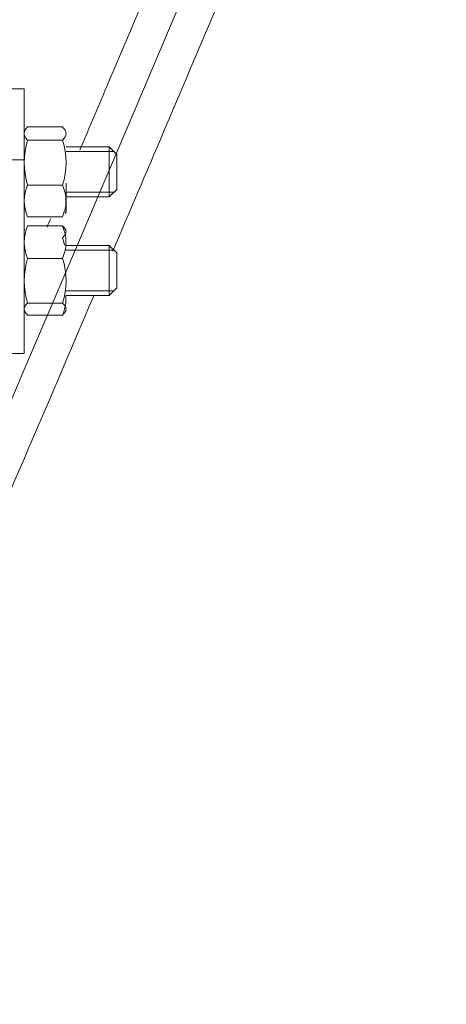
# Model space of a CAD drawing. Header units: millimetres. Extents: x -2674 to -2203, y -551 to -52.
# Tile 133 of 138: x -2279.768 to -2278.915, y -73.739 to -71.769. Entities that reach past the tile are written whole.
import ezdxf
from ezdxf.lldxf.tags import DXFTag

# ---------------------------------------------------------------- set-up
doc = ezdxf.new("R2010")
doc.units = ezdxf.units.MM
doc.layers.add('layer 1', color=7, linetype='Continuous')
tags = doc.linetypes.add('New Line6', pattern=[28.3, 19, -3.1, 3.1, -3.1]).pattern_tags.tags
tags[10:11] = [DXFTag(74, 4), DXFTag(75, 0), DXFTag(340, '0'), DXFTag(46, 1.0), DXFTag(50, 0.0), DXFTag(44, 0.0), DXFTag(45, 0.0)]
tags[8:9] = [DXFTag(74, 4), DXFTag(75, 0), DXFTag(340, '0'), DXFTag(46, 1.0), DXFTag(50, 0.0), DXFTag(44, 0.0), DXFTag(45, 0.0)]
tags[6:7] = [DXFTag(74, 4), DXFTag(75, 0), DXFTag(340, '0'), DXFTag(46, 1.0), DXFTag(50, 0.0), DXFTag(44, 0.0), DXFTag(45, 0.0)]
tags[4:5] = [DXFTag(74, 4), DXFTag(75, 0), DXFTag(340, '0'), DXFTag(46, 1.0), DXFTag(50, 0.0), DXFTag(44, 0.0), DXFTag(45, 0.0)]

msp = doc.modelspace()

# ---------------------------------------------------------------- linework, layer by layer
at = {"layer": 'layer 1', "linetype": 'New Line6', "lineweight": 9}
msp.add_open_spline([(-2271.4978, -52.68), (-2271.4978, -52.68), (-2271.4978, -52.68), (-2271.4978, -52.68), (-2271.4978, -52.68), (-2271.4978, -52.68), (-2280.2278, -73.7391), (-2280.3211, -73.7391), (-2280.3211, -73.7391), (-2280.3211, -73.7391), (-2280.3212, -73.7391), (-2280.3212, -73.7391)], degree=3, knots=[0, 0, 0, 0, 0.25, 0.25, 0.25, 0.25, 0.5, 0.5, 0.5, 0.5, 1, 1, 1, 1], dxfattribs=at)
at = {"layer": 'layer 1', "lineweight": 9}
for points, knots in [([(-2272.9721, -56.05), (-2272.9981, -56.1126), (-2273.0241, -56.1753), (-2273.0503, -56.2382), (-2273.0503, -56.2382), (-2273.1555, -56.4916), (-2273.2617, -56.7473), (-2273.3685, -57.0042), (-2273.3685, -57.0042), (-2273.475, -57.2608), (-2273.5822, -57.5186), (-2273.6896, -57.777), (-2273.6896, -57.777), (-2273.8616, -58.191), (-2274.0344, -58.6066), (-2274.2072, -59.0222), (-2274.2072, -59.0222), (-2274.38, -59.4377), (-2274.5527, -59.8531), (-2274.7253, -60.2677), (-2274.7253, -60.2677), (-2274.8976, -60.6819), (-2275.0697, -61.0953), (-2275.2412, -61.5074), (-2275.2412, -61.5074), (-2275.4128, -61.9196), (-2275.5839, -62.3304), (-2275.7543, -62.7394), (-2275.7543, -62.7394), (-2275.9247, -63.1483), (-2276.0944, -63.5554), (-2276.2632, -63.9602), (-2276.2632, -63.9602), (-2276.4319, -64.3648), (-2276.5997, -64.7671), (-2276.7664, -65.1666), (-2276.7664, -65.1666), (-2276.9333, -65.5663), (-2277.099, -65.9632), (-2277.2634, -66.3565), (-2277.2634, -66.3565), (-2277.4278, -66.7499), (-2277.5908, -67.1397), (-2277.752, -67.5249), (-2277.752, -67.5249), (-2277.9132, -67.9101), (-2278.0726, -68.2907), (-2278.2297, -68.6653), (-2278.2297, -68.6653), (-2278.3869, -69.0402), (-2278.5418, -69.4091), (-2278.6933, -69.7696), (-2278.6933, -69.7696), (-2278.7879, -69.9948), (-2278.8813, -70.2167), (-2278.973, -70.4344), (-2278.973, -70.4344), (-2279.0647, -70.6523), (-2279.1549, -70.866), (-2279.2429, -71.0744), (-2279.2429, -71.0744), (-2279.3307, -71.2822), (-2279.4163, -71.4847), (-2279.4992, -71.6803), (-2279.4992, -71.6803), (-2279.5498, -71.7995), (-2279.5993, -71.9161), (-2279.6475, -72.0296)], [0, 0, 0, 0, 0.055556, 0.055556, 0.055556, 0.055556, 0.111111, 0.111111, 0.111111, 0.111111, 0.166667, 0.166667, 0.166667, 0.166667, 0.222222, 0.222222, 0.222222, 0.222222, 0.277778, 0.277778, 0.277778, 0.277778, 0.333333, 0.333333, 0.333333, 0.333333, 0.388889, 0.388889, 0.388889, 0.388889, 0.444444, 0.444444, 0.444444, 0.444444, 0.5, 0.5, 0.5, 0.5, 0.555556, 0.555556, 0.555556, 0.555556, 0.611111, 0.611111, 0.611111, 0.611111, 0.666667, 0.666667, 0.666667, 0.666667, 0.722222, 0.722222, 0.722222, 0.722222, 0.777778, 0.777778, 0.777778, 0.777778, 0.833333, 0.833333, 0.833333, 0.833333, 0.888889, 0.888889, 0.888889, 0.888889, 1, 1, 1, 1]), ([(-2279.5817, -72.2325), (-2279.5153, -72.0766), (-2279.4463, -71.9139), (-2279.3751, -71.7461), (-2279.3751, -71.7461), (-2279.2923, -71.5508), (-2279.2067, -71.3484), (-2279.119, -71.1407), (-2279.119, -71.1407), (-2279.031, -70.9324), (-2278.9408, -70.7186), (-2278.8491, -70.5007), (-2278.8491, -70.5007), (-2278.7572, -70.2827), (-2278.6638, -70.0606), (-2278.569, -69.8351), (-2278.569, -69.8351), (-2278.4172, -69.474), (-2278.262, -69.1043), (-2278.1045, -68.7286), (-2278.1045, -68.7286), (-2277.947, -68.353), (-2277.7872, -67.9714), (-2277.6255, -67.5852), (-2277.6255, -67.5852), (-2277.4638, -67.1988), (-2277.3003, -66.8077), (-2277.1354, -66.4131), (-2277.1354, -66.4131), (-2276.9705, -66.0185), (-2276.8042, -65.6203), (-2276.6368, -65.2192), (-2276.6368, -65.2192), (-2276.4695, -64.8184), (-2276.301, -64.4147), (-2276.1317, -64.0086), (-2276.1317, -64.0086), (-2275.9623, -63.6024), (-2275.7921, -63.1939), (-2275.6211, -62.7835), (-2275.6211, -62.7835), (-2275.4501, -62.3731), (-2275.2784, -61.9609), (-2275.1063, -61.5474), (-2275.1063, -61.5474), (-2274.9342, -61.134), (-2274.7615, -60.7192), (-2274.5886, -60.3037), (-2274.5886, -60.3037), (-2274.4157, -59.8879), (-2274.2424, -59.4714), (-2274.0692, -59.0549), (-2274.0692, -59.0549), (-2273.8961, -58.6384), (-2273.7229, -58.2219), (-2273.5505, -57.8071), (-2273.5505, -57.8071), (-2273.443, -57.5485), (-2273.3358, -57.2904), (-2273.2291, -57.0336), (-2273.2291, -57.0336), (-2273.1224, -56.7768), (-2273.0162, -56.5211), (-2272.911, -56.2679), (-2272.911, -56.2679), (-2272.8808, -56.195), (-2272.8506, -56.1222), (-2272.8205, -56.0497)], [0, 0, 0, 0, 0.055556, 0.055556, 0.055556, 0.055556, 0.111111, 0.111111, 0.111111, 0.111111, 0.166667, 0.166667, 0.166667, 0.166667, 0.222222, 0.222222, 0.222222, 0.222222, 0.277778, 0.277778, 0.277778, 0.277778, 0.333333, 0.333333, 0.333333, 0.333333, 0.388889, 0.388889, 0.388889, 0.388889, 0.444444, 0.444444, 0.444444, 0.444444, 0.5, 0.5, 0.5, 0.5, 0.555556, 0.555556, 0.555556, 0.555556, 0.611111, 0.611111, 0.611111, 0.611111, 0.666667, 0.666667, 0.666667, 0.666667, 0.722222, 0.722222, 0.722222, 0.722222, 0.777778, 0.777778, 0.777778, 0.777778, 0.833333, 0.833333, 0.833333, 0.833333, 0.888889, 0.888889, 0.888889, 0.888889, 1, 1, 1, 1]), ([(-2279.752, -71.9838), (-2279.7541, -71.9859), (-2279.7559, -71.9881), (-2279.7572, -71.9903), (-2279.7572, -71.9903), (-2279.7584, -71.9925), (-2279.7591, -71.9948), (-2279.7591, -71.997), (-2279.7591, -71.997), (-2279.7591, -71.9993), (-2279.7585, -72.0015), (-2279.7572, -72.0037), (-2279.7572, -72.0037), (-2279.756, -72.0059), (-2279.7542, -72.0081), (-2279.752, -72.0103)], [0, 0, 0, 0, 0.2, 0.2, 0.2, 0.2, 0.4, 0.4, 0.4, 0.4, 0.6, 0.6, 0.6, 0.6, 1, 1, 1, 1]), ([(-2279.6824, -71.9838), (-2279.6802, -71.9859), (-2279.6784, -71.9881), (-2279.6772, -71.9903), (-2279.6772, -71.9903), (-2279.6759, -71.9925), (-2279.6752, -71.9948), (-2279.6752, -71.997), (-2279.6752, -71.997), (-2279.6752, -71.9993), (-2279.6759, -72.0015), (-2279.6772, -72.0037), (-2279.6772, -72.0037), (-2279.6784, -72.0059), (-2279.6802, -72.0081), (-2279.6824, -72.0103)], [0, 0, 0, 0, 0.2, 0.2, 0.2, 0.2, 0.4, 0.4, 0.4, 0.4, 0.6, 0.6, 0.6, 0.6, 1, 1, 1, 1]), ([(-2279.6824, -72.1817), (-2279.6802, -72.1836), (-2279.6784, -72.1856), (-2279.6772, -72.1876), (-2279.6772, -72.1876), (-2279.6759, -72.1896), (-2279.6752, -72.1916), (-2279.6752, -72.1936), (-2279.6752, -72.1936), (-2279.6752, -72.1956), (-2279.6759, -72.1977), (-2279.6772, -72.1997), (-2279.6772, -72.1997), (-2279.6784, -72.2017), (-2279.6802, -72.2036), (-2279.6824, -72.2055)], [0, 0, 0, 0, 0.2, 0.2, 0.2, 0.2, 0.4, 0.4, 0.4, 0.4, 0.6, 0.6, 0.6, 0.6, 1, 1, 1, 1]), ([(-2280.0861, -73.4038), (-2280.0641, -73.3538), (-2280.0408, -73.3006), (-2280.0159, -73.2435), (-2280.0159, -73.2435), (-2279.9789, -73.1584), (-2279.9382, -73.0647), (-2279.8949, -72.9643), (-2279.8949, -72.9643), (-2279.8523, -72.8654), (-2279.8071, -72.7601), (-2279.7598, -72.6496), (-2279.7598, -72.6496), (-2279.7148, -72.5447), (-2279.668, -72.435), (-2279.6196, -72.3214)], [0, 0, 0, 0, 0.2, 0.2, 0.2, 0.2, 0.4, 0.4, 0.4, 0.4, 0.6, 0.6, 0.6, 0.6, 1, 1, 1, 1]), ([(-2279.752, -72.3601), (-2279.7541, -72.3582), (-2279.7559, -72.3562), (-2279.7572, -72.3542), (-2279.7572, -72.3542), (-2279.7584, -72.3522), (-2279.7591, -72.3502), (-2279.7591, -72.3482), (-2279.7591, -72.3482), (-2279.7591, -72.3461), (-2279.7585, -72.3441), (-2279.7572, -72.3421), (-2279.7572, -72.3421), (-2279.756, -72.3402), (-2279.7542, -72.3382), (-2279.752, -72.3362)], [0, 0, 0, 0, 0.2, 0.2, 0.2, 0.2, 0.4, 0.4, 0.4, 0.4, 0.6, 0.6, 0.6, 0.6, 1, 1, 1, 1]), ([(-2279.6824, -72.3601), (-2279.6802, -72.3582), (-2279.6784, -72.3562), (-2279.6772, -72.3542), (-2279.6772, -72.3542), (-2279.6759, -72.3522), (-2279.6752, -72.3502), (-2279.6752, -72.3482), (-2279.6752, -72.3482), (-2279.6752, -72.3461), (-2279.6759, -72.3441), (-2279.6772, -72.3421), (-2279.6772, -72.3421), (-2279.6784, -72.3402), (-2279.6802, -72.3382), (-2279.6824, -72.3362)], [0, 0, 0, 0, 0.2, 0.2, 0.2, 0.2, 0.4, 0.4, 0.4, 0.4, 0.6, 0.6, 0.6, 0.6, 1, 1, 1, 1])]:
    msp.add_open_spline(points, degree=3, knots=knots, dxfattribs=at)
for points in [[(-2279.8012, -71.9076), (-2279.8012, -71.9076), (-2279.7592, -71.9076), (-2279.7592, -71.9076)], [(-2279.7592, -71.9076), (-2279.7592, -71.9076), (-2279.7592, -72.0496), (-2279.7592, -72.0496)], [(-2279.7571, -71.9902), (-2279.7571, -71.9902), (-2279.7592, -71.9938), (-2279.7592, -71.9938)], [(-2279.6824, -71.9838), (-2279.6824, -71.9838), (-2279.752, -71.9838), (-2279.752, -71.9838)], [(-2279.752, -72.0103), (-2279.7614, -72.0395), (-2279.7614, -72.071), (-2279.752, -72.1002)], [(-2279.6824, -72.0103), (-2279.6824, -72.0103), (-2279.752, -72.0103), (-2279.752, -72.0103)], [(-2279.6824, -72.1002), (-2279.6729, -72.071), (-2279.6729, -72.0395), (-2279.6824, -72.0103)], [(-2279.5889, -72.0237), (-2279.5889, -72.0237), (-2279.6752, -72.0237), (-2279.6752, -72.0237)], [(-2279.5797, -72.0329), (-2279.5797, -72.0329), (-2279.6752, -72.0329), (-2279.6752, -72.0329)], [(-2279.5889, -72.1237), (-2279.5889, -72.1237), (-2279.5889, -72.0237), (-2279.5889, -72.0237)], [(-2279.5739, -72.0387), (-2279.5739, -72.0387), (-2279.5889, -72.0237), (-2279.5889, -72.0237)], [(-2279.8012, -72.0496), (-2279.8012, -72.0496), (-2279.7592, -72.0496), (-2279.7592, -72.0496)], [(-2279.7592, -72.0496), (-2279.7592, -72.0496), (-2279.7592, -72.4369), (-2279.7592, -72.4369)], [(-2279.5739, -72.1087), (-2279.5739, -72.1087), (-2279.5739, -72.0387), (-2279.5739, -72.0387)], [(-2279.752, -72.1002), (-2279.7614, -72.1202), (-2279.7614, -72.1435), (-2279.752, -72.1636)], [(-2279.6824, -72.1002), (-2279.6824, -72.1002), (-2279.752, -72.1002), (-2279.752, -72.1002)], [(-2279.6824, -72.1636), (-2279.673, -72.1435), (-2279.673, -72.1203), (-2279.6824, -72.1002)], [(-2279.6752, -72.0966), (-2279.6752, -72.0966), (-2279.6752, -72.1536), (-2279.6752, -72.1536)], [(-2279.5889, -72.1237), (-2279.5889, -72.1237), (-2279.5739, -72.1087), (-2279.5739, -72.1087)], [(-2279.5797, -72.1145), (-2279.5797, -72.1145), (-2279.6752, -72.1145), (-2279.6752, -72.1145)], [(-2279.6752, -72.1237), (-2279.6752, -72.1237), (-2279.5889, -72.1237), (-2279.5889, -72.1237)], [(-2279.6824, -72.1636), (-2279.6824, -72.1636), (-2279.752, -72.1636), (-2279.752, -72.1636)], [(-2279.7058, -72.1667), (-2279.7083, -72.1726), (-2279.7108, -72.1784), (-2279.7133, -72.1842)], [(-2279.6773, -72.1572), (-2279.6773, -72.1572), (-2279.6752, -72.1536), (-2279.6752, -72.1536)], [(-2279.752, -72.1817), (-2279.7614, -72.2024), (-2279.7614, -72.2262), (-2279.752, -72.247)], [(-2279.7575, -72.1881), (-2279.7575, -72.1881), (-2279.7592, -72.191), (-2279.7592, -72.191)], [(-2279.752, -72.1817), (-2279.752, -72.1817), (-2279.6824, -72.1817), (-2279.6824, -72.1817)], [(-2279.6824, -72.247), (-2279.673, -72.2262), (-2279.673, -72.2024), (-2279.6824, -72.1817)], [(-2279.6752, -72.191), (-2279.6752, -72.191), (-2279.6769, -72.1881), (-2279.6769, -72.1881)], [(-2279.6784, -72.2205), (-2279.6795, -72.2155), (-2279.6808, -72.2105), (-2279.6824, -72.2055)], [(-2279.5889, -72.2209), (-2279.5889, -72.2209), (-2279.6752, -72.2209), (-2279.6752, -72.2209)], [(-2279.5797, -72.2301), (-2279.5797, -72.2301), (-2279.6752, -72.2301), (-2279.6752, -72.2301)], [(-2279.5889, -72.2209), (-2279.5889, -72.2209), (-2279.5889, -72.3209), (-2279.5889, -72.3209)], [(-2279.5739, -72.2359), (-2279.5739, -72.2359), (-2279.5889, -72.2209), (-2279.5889, -72.2209)], [(-2279.752, -72.247), (-2279.7614, -72.276), (-2279.7614, -72.3072), (-2279.752, -72.3362)], [(-2279.752, -72.247), (-2279.752, -72.247), (-2279.6824, -72.247), (-2279.6824, -72.247)], [(-2279.6824, -72.3362), (-2279.6729, -72.3072), (-2279.6729, -72.276), (-2279.6824, -72.247)], [(-2279.5739, -72.3059), (-2279.5739, -72.3059), (-2279.5739, -72.2359), (-2279.5739, -72.2359)], [(-2279.5889, -72.3209), (-2279.5889, -72.3209), (-2279.5739, -72.3059), (-2279.5739, -72.3059)], [(-2279.6824, -72.3601), (-2279.6768, -72.3478), (-2279.6745, -72.3343), (-2279.6756, -72.3208)], [(-2279.5797, -72.3117), (-2279.5797, -72.3117), (-2279.6752, -72.3117), (-2279.6752, -72.3117)], [(-2279.6752, -72.3209), (-2279.6752, -72.3209), (-2279.5889, -72.3209), (-2279.5889, -72.3209)], [(-2279.752, -72.3362), (-2279.752, -72.3362), (-2279.6824, -72.3362), (-2279.6824, -72.3362)], [(-2279.752, -72.3601), (-2279.752, -72.3601), (-2279.6824, -72.3601), (-2279.6824, -72.3601)], [(-2279.6769, -72.3537), (-2279.6769, -72.3537), (-2279.6752, -72.3508), (-2279.6752, -72.3508)], [(-2279.8012, -72.4369), (-2279.8012, -72.4369), (-2279.7592, -72.4369), (-2279.7592, -72.4369)]]:
    msp.add_open_spline(points, degree=3, dxfattribs=at)

doc.saveas('drawing.dxf')
